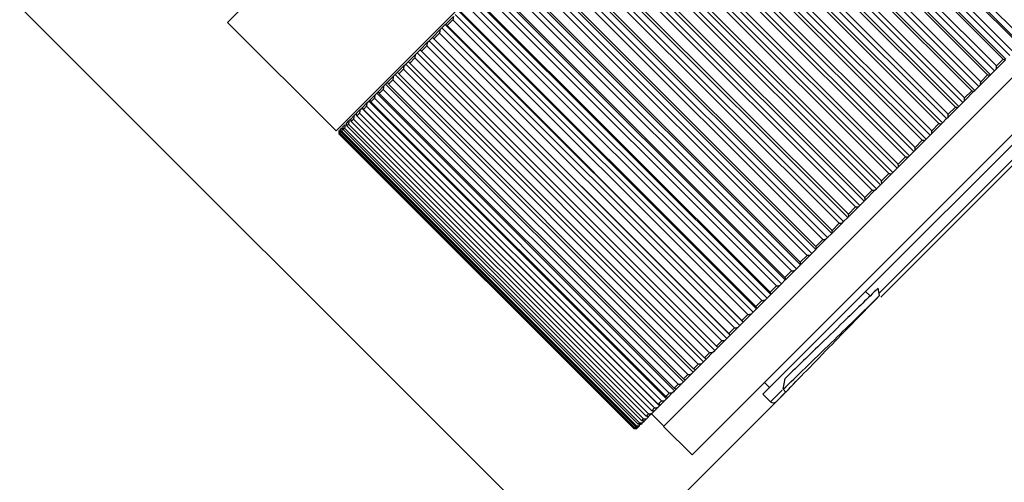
# Model space of a CAD drawing. Header units: millimetres. Extents: x 105 to 699, y 61 to 481.
# Tile 5 of 25: x 320 to 369, y 117 to 140. Entities that reach past the tile are written whole.
import ezdxf

# ---------------------------------------------------------------- set-up
doc = ezdxf.new("R2010")
doc.units = ezdxf.units.MM
doc.header["$PDSIZE"] = -1
doc.linetypes.add('SLD-Solid', pattern=[0])
doc.styles.add('SLDTEXTSTYLE0', font='TXT', dxfattribs={"width": 0.75})
doc.dimstyles.new('SLDDIMSTYLE0', dxfattribs={"dimtxt": 9, "dimasz": 3.556, "dimexe": 0, "dimexo": 0.0625, "dimgap": 2.25, "dimtad": 1, "dimdec": 0, "dimrnd": 1e-09, "dimzin": 12, "dimdsep": 46, "dimtxsty": 'SLDTEXTSTYLE0', "dimblk1": 'CLOSED', "dimblk2": 'CLOSED', "dimsah": 1, "dimcen": 0.09, "dimadec": 0, "dimazin": 3, "dimtfac": 1, "dimtofl": 0, "dimtmove": 0, "dimatfit": 3, "dimldrblk": 'CLOSED', "dimfxl": 1, "dimfrac": 2, "dimtolj": 1, "dimtzin": 12, "dimarcsym": 0})

# ---------------------------------------------------------------- blocks, each defined once
blk = doc.blocks.new('_Closed')
at = {"color": 0, "linetype": 'ByBlock', "lineweight": -2}
for p, q in [((-1, 0.166667), (0, 0)), ((-1, 0.166667), (-1, -0.166667)), ((0, 0), (-1, -0.166667)), ((0, 0), (-1, 0))]:
    blk.add_line(p, q, dxfattribs=at)
blk = doc.blocks.new('_D')
at = {"color": 0, "linetype": 'SLD-Solid', "lineweight": -2}
for p, q in [((232.95, 228.714), (204.181, 199.936)), ((318.097, 86.055), (206.696, 197.422)), ((358.067, 121.008), (320.612, 83.541))]:
    blk.add_line(p, q, dxfattribs=at)
at = {"layer": 'Defpoints', "color": 0, "linetype": 'SLD-Solid'}
for p in [(232.994, 228.758), (204.181, 199.936), (358.111, 121.052)]:
    blk.add_point(p, dxfattribs=at)
at = {"color": 0, "linetype": 'SLD-Solid', "lineweight": -2, "xscale": 3.556, "yscale": 3.556, "zscale": 3.556}
for p, rotation in [((204.181, 199.936), 135.0087284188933), ((320.612, 83.541), 315.0087284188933)]:
    blk.add_blockref('_Closed', p, dxfattribs=dict(at, rotation=rotation))
at = {"color": 0, "linetype": 'SLD-Solid', "lineweight": 18, "insert": (266.813, 153.231), "char_height": 9, "attachment_point": 2, "rotation": 315.0087, "style": 'SLDTEXTSTYLE0'}
blk.add_mtext('\\A1;165', dxfattribs=at)
blk = doc.blocks.new('_D_4')
at = {"color": 0, "linetype": 'SLD-Solid', "lineweight": -2}
for p, q in [((336.988, 195.495), (405.938, 126.566)), ((300.931, 159.427), (369.881, 90.498)), ((403.424, 124.052), (372.395, 93.013))]:
    blk.add_line(p, q, dxfattribs=at)
at = {"layer": 'Defpoints', "color": 0, "linetype": 'SLD-Solid'}
for p in [(336.944, 195.54), (300.887, 159.472), (369.881, 90.498)]:
    blk.add_point(p, dxfattribs=at)
at = {"color": 0, "linetype": 'SLD-Solid', "lineweight": -2, "xscale": 3.556, "yscale": 3.556, "zscale": 3.556}
for p, rotation in [((405.938, 126.566), 45.00872841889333), ((369.881, 90.498), 225.0087284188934)]:
    blk.add_blockref('_Closed', p, dxfattribs=dict(at, rotation=rotation))
at = {"color": 0, "linetype": 'SLD-Solid', "lineweight": 18, "insert": (379.617, 116.15), "char_height": 9, "attachment_point": 2, "rotation": 45.0087, "style": 'SLDTEXTSTYLE0'}
blk.add_mtext('\\A1;51', dxfattribs=at)

msp = doc.modelspace()

# ---------------------------------------------------------------- linework, layer by layer
at = {"color": 7, "linetype": 'SLD-Solid', "lineweight": 25}
for p, q in [((351.003, 160.098), (330.412, 139.5)), ((356.399, 154.704), (335.808, 134.106)), ((355.248, 153.41), (370.057, 138.606)), ((354.752, 152.773), (369.42, 138.11)), ((355.059, 153.222), (369.868, 138.417)), ((369.746, 138.437), (355.079, 153.1)), ((354.313, 152.475), (369.122, 137.671)), ((368.989, 137.679), (354.321, 152.342)), ((354.507, 152.669), (369.316, 137.865)), ((353.745, 151.907), (368.554, 137.103)), ((353.985, 152.006), (368.653, 137.343)), ((368.211, 136.901), (353.543, 151.564)), ((353.546, 151.708), (368.355, 136.904)), ((352.762, 150.924), (367.571, 136.119)), ((352.965, 151.127), (367.774, 136.322)), ((353.199, 151.22), (367.867, 136.557)), ((352.17, 150.332), (366.979, 135.527)), ((352.398, 150.418), (367.065, 135.755)), ((367.416, 136.105), (352.748, 150.768)), ((366.606, 135.296), (351.939, 149.959)), ((351.963, 150.125), (366.772, 135.32)), ((351.363, 149.524), (366.172, 134.72)), ((351.584, 149.604), (366.251, 134.941)), ((365.787, 134.476), (351.119, 149.139)), ((351.153, 149.315), (365.962, 134.51)), ((350.336, 148.497), (365.145, 133.692)), ((350.547, 148.708), (365.356, 133.903)), ((350.76, 148.78), (365.428, 134.117)), ((349.725, 147.886), (364.534, 133.082)), ((349.93, 147.95), (364.598, 133.287)), ((364.959, 133.648), (350.292, 148.311)), ((364.127, 132.816), (349.46, 147.479)), ((349.513, 147.674), (364.322, 132.87)), ((348.901, 147.062), (363.71, 132.258)), ((349.098, 147.117), (363.765, 132.454)), ((363.295, 131.983), (348.627, 146.646)), ((348.689, 146.85), (363.498, 132.046)), ((347.867, 146.028), (362.676, 131.223)), ((348.078, 146.239), (362.887, 131.434)), ((348.266, 146.285), (362.933, 131.622)), ((347.26, 145.42), (362.069, 130.615)), ((347.437, 145.456), (362.105, 130.793)), ((362.464, 131.153), (347.797, 145.816)), ((361.639, 130.327), (346.972, 144.991)), ((347.05, 145.21), (361.859, 130.406)), ((346.448, 144.608), (361.257, 129.804)), ((346.616, 144.634), (361.283, 129.971)), ((360.823, 129.511), (346.156, 144.174)), ((346.241, 144.401), (361.05, 129.597)), ((345.444, 143.603), (360.253, 128.799)), ((345.648, 143.807), (360.457, 129.003)), ((345.805, 143.823), (360.472, 129.16)), ((376.597, 143.918), (352.096, 119.409)), ((344.861, 143.02), (359.67, 128.216)), ((345.007, 143.025), (359.674, 128.362)), ((360.019, 128.707), (345.352, 143.37)), ((359.231, 127.918), (344.563, 142.581)), ((344.661, 142.82), (359.47, 128.016)), ((378.012, 142.504), (353.511, 117.995)), ((343.895, 142.055), (358.704, 127.25)), ((344.09, 142.25), (358.9, 127.445)), ((344.226, 142.244), (358.893, 127.58)), ((358.46, 127.147), (343.792, 141.81)), ((357.711, 126.398), (343.043, 141.061)), ((343.151, 141.31), (357.96, 126.505)), ((343.34, 141.499), (358.149, 126.695)), ((343.464, 141.482), (358.132, 126.819)), ((342.43, 140.589), (357.239, 125.784)), ((342.613, 140.772), (357.422, 125.967)), ((342.725, 140.743), (357.393, 126.079)), ((341.911, 140.07), (356.72, 125.265)), ((356.986, 125.673), (342.318, 140.336)), ((341.247, 139.406), (341.643, 139.801)), ((341.621, 139.638), (341.327, 139.344)), ((356.288, 124.975), (341.621, 139.638)), ((341.735, 139.894), (356.544, 125.089)), ((342.012, 140.029), (356.679, 125.366)), ((330.412, 139.5), (335.808, 134.106)), ((340.599, 138.758), (340.976, 139.135)), ((340.976, 139.135), (341.07, 139.228)), ((341.07, 139.228), (341.238, 139.397)), ((341.07, 139.228), (355.879, 124.424)), ((341.238, 139.397), (341.247, 139.406)), ((341.238, 139.397), (356.047, 124.592)), ((341.327, 139.344), (355.994, 124.681)), ((375.419, 139.401), (362.141, 126.119)), ((340.342, 138.5), (340.436, 138.595)), ((340.436, 138.595), (340.596, 138.755)), ((340.436, 138.595), (355.245, 123.79)), ((340.596, 138.755), (340.599, 138.758)), ((340.596, 138.755), (355.405, 123.95)), ((340.953, 138.97), (340.673, 138.69)), ((340.673, 138.69), (355.341, 124.027)), ((355.621, 124.307), (340.953, 138.97)), ((362.798, 126.026), (375.794, 139.026)), ((375.794, 138.744), (362.892, 125.838)), ((339.837, 137.995), (339.985, 138.143)), ((339.985, 138.143), (340.342, 138.5)), ((340.318, 138.335), (340.053, 138.069)), ((354.986, 123.672), (340.318, 138.335)), ((339.407, 137.565), (339.742, 137.9)), ((339.718, 137.735), (339.469, 137.485)), ((354.386, 123.071), (339.718, 137.735)), ((339.742, 137.9), (339.837, 137.995)), ((339.837, 137.995), (354.646, 123.191)), ((340.053, 138.069), (354.72, 123.406)), ((369.091, 137.639), (368.639, 137.187)), ((368.653, 137.343), (368.989, 137.679)), ((338.867, 137.025), (339.18, 137.338)), ((339.155, 137.172), (338.923, 136.939)), ((353.823, 122.509), (339.155, 137.172)), ((339.18, 137.338), (339.275, 137.433)), ((339.275, 137.433), (339.407, 137.565)), ((339.275, 137.433), (354.084, 122.628)), ((339.469, 137.485), (354.136, 122.822)), ((368.355, 136.904), (368.554, 137.103)), ((368.554, 137.103), (368.639, 137.187)), ((338.368, 136.526), (338.656, 136.814)), ((338.632, 136.649), (338.418, 136.434)), ((353.3, 121.985), (338.632, 136.649)), ((338.656, 136.814), (338.751, 136.909)), ((338.751, 136.909), (338.867, 137.025)), ((338.751, 136.909), (353.56, 122.104)), ((338.923, 136.939), (353.591, 122.276)), ((368.318, 136.867), (367.856, 136.404)), ((367.867, 136.557), (368.211, 136.901)), ((368.318, 136.867), (368.355, 136.904)), ((337.911, 136.069), (338.175, 136.332)), ((338.151, 136.167), (337.955, 135.972)), ((352.819, 121.504), (338.151, 136.167)), ((338.175, 136.332), (338.269, 136.426)), ((338.269, 136.426), (338.368, 136.526)), ((338.269, 136.426), (353.078, 121.622)), ((338.418, 136.434), (353.086, 121.771)), ((367.529, 136.077), (367.571, 136.119)), ((367.571, 136.119), (367.774, 136.322)), ((367.774, 136.322), (367.856, 136.404)), ((337.434, 135.591), (337.499, 135.656)), ((337.499, 135.656), (337.736, 135.893)), ((337.714, 135.73), (337.537, 135.553)), ((352.381, 121.066), (337.714, 135.73)), ((337.736, 135.893), (337.829, 135.986)), ((337.829, 135.986), (337.911, 136.069)), ((337.829, 135.986), (352.638, 121.182)), ((337.955, 135.972), (352.623, 121.308)), ((367.529, 136.077), (367.057, 135.606)), ((367.065, 135.755), (367.416, 136.105)), ((336.813, 134.97), (336.995, 135.152)), ((336.995, 135.152), (337.085, 135.242)), ((337.085, 135.242), (337.132, 135.29)), ((337.085, 135.242), (351.894, 120.438)), ((337.132, 135.29), (337.342, 135.5)), ((337.321, 135.337), (337.165, 135.181)), ((337.165, 135.181), (351.833, 120.518)), ((351.989, 120.674), (337.321, 135.337)), ((337.342, 135.5), (337.434, 135.591)), ((337.434, 135.591), (352.243, 120.787)), ((337.537, 135.553), (352.205, 120.89)), ((366.725, 135.273), (366.247, 134.795)), ((366.251, 134.941), (366.606, 135.296)), ((366.725, 135.273), (366.772, 135.32)), ((366.772, 135.32), (366.979, 135.527)), ((366.979, 135.527), (367.057, 135.606)), ((336.446, 134.603), (336.531, 134.688)), ((336.543, 134.7), (336.696, 134.853)), ((336.679, 134.695), (336.565, 134.581)), ((351.347, 120.031), (336.679, 134.695)), ((336.696, 134.853), (336.783, 134.941)), ((336.783, 134.941), (336.832, 134.892)), ((336.976, 134.992), (336.841, 134.857)), ((336.841, 134.857), (351.508, 120.193)), ((351.644, 120.329), (336.976, 134.992)), ((365.962, 134.51), (366.172, 134.72)), ((366.172, 134.72), (366.247, 134.795)), ((336.033, 134.19), (336.097, 134.253)), ((336.152, 134.309), (336.246, 134.403)), ((336.234, 134.25), (336.164, 134.18)), ((336.164, 134.18), (350.832, 119.517)), ((350.902, 119.586), (336.234, 134.25)), ((336.322, 134.479), (336.446, 134.603)), ((336.431, 134.447), (336.339, 134.355)), ((336.339, 134.355), (351.007, 119.692)), ((351.099, 119.784), (336.431, 134.447)), ((336.565, 134.581), (351.233, 119.918)), ((365.91, 134.458), (365.427, 133.975)), ((365.428, 134.117), (365.787, 134.476)), ((365.91, 134.458), (365.962, 134.51)), ((335.949, 134.106), (335.953, 134.11)), ((335.952, 133.967), (335.949, 133.965)), ((335.949, 133.965), (350.617, 119.301)), ((350.619, 119.304), (335.952, 133.967)), ((335.994, 134.009), (335.969, 133.984)), ((335.969, 133.984), (350.637, 119.321)), ((350.661, 119.346), (335.994, 134.009)), ((336.088, 134.103), (336.041, 134.056)), ((336.041, 134.056), (350.708, 119.393)), ((350.756, 119.44), (336.088, 134.103)), ((365.087, 133.635), (365.145, 133.692)), ((365.145, 133.692), (365.356, 133.903)), ((365.356, 133.903), (365.427, 133.975)), ((364.598, 133.287), (364.959, 133.648)), ((365.087, 133.635), (364.601, 133.149)), ((363.765, 132.454), (364.127, 132.816)), ((364.26, 132.808), (363.773, 132.32)), ((364.26, 132.808), (364.322, 132.87)), ((364.322, 132.87), (364.534, 133.082)), ((364.534, 133.082), (364.601, 133.149)), ((363.498, 132.046), (363.71, 132.258)), ((363.71, 132.258), (363.773, 132.32)), ((362.933, 131.622), (363.295, 131.983)), ((363.432, 131.979), (362.946, 131.493)), ((363.432, 131.979), (363.498, 132.046)), ((362.606, 131.153), (362.676, 131.223)), ((362.676, 131.223), (362.887, 131.434)), ((362.887, 131.434), (362.946, 131.493)), ((362.105, 130.793), (362.464, 131.153)), ((362.606, 131.153), (362.122, 130.669)), ((361.283, 129.971), (361.639, 130.327)), ((361.785, 130.331), (361.306, 129.852)), ((361.785, 130.331), (361.859, 130.406)), ((361.859, 130.406), (362.069, 130.615)), ((362.069, 130.615), (362.122, 130.669)), ((361.05, 129.597), (361.257, 129.804)), ((361.257, 129.804), (361.306, 129.852)), ((360.472, 129.16), (360.823, 129.511)), ((360.972, 129.519), (360.5, 129.046)), ((360.972, 129.519), (361.05, 129.597)), ((360.171, 128.718), (360.253, 128.799)), ((360.253, 128.799), (360.457, 129.003)), ((360.457, 129.003), (360.5, 129.046)), ((359.674, 128.362), (360.019, 128.707)), ((360.171, 128.718), (359.707, 128.253)), ((358.893, 127.58), (359.231, 127.918)), ((359.386, 127.931), (358.932, 127.477)), ((359.386, 127.931), (359.47, 128.016)), ((359.47, 128.016), (359.67, 128.216)), ((359.67, 128.216), (359.707, 128.253)), ((358.704, 127.25), (358.9, 127.445)), ((358.9, 127.445), (358.932, 127.477)), ((358.132, 126.819), (358.46, 127.147)), ((358.618, 127.163), (358.176, 126.721)), ((358.618, 127.163), (358.704, 127.25)), ((357.393, 126.079), (357.711, 126.398)), ((357.871, 126.416), (357.443, 125.988)), ((357.871, 126.416), (357.96, 126.505)), ((357.96, 126.505), (358.149, 126.695)), ((358.149, 126.695), (358.176, 126.721)), ((362.141, 126.119), (357.037, 121.014)), ((357.239, 125.784), (357.422, 125.967)), ((357.422, 125.967), (357.443, 125.988)), ((362.141, 126.119), (362.363, 125.897)), ((362.836, 125.918), (362.758, 126.282)), ((356.679, 125.366), (356.986, 125.673)), ((357.148, 125.693), (356.735, 125.28)), ((357.148, 125.693), (357.239, 125.784)), ((355.994, 124.681), (356.288, 124.975)), ((356.452, 124.997), (356.056, 124.601)), ((356.452, 124.997), (356.544, 125.089)), ((356.544, 125.089), (356.72, 125.265)), ((356.72, 125.265), (356.735, 125.28)), ((355.785, 124.33), (355.879, 124.424)), ((355.879, 124.424), (356.047, 124.592)), ((356.047, 124.592), (356.056, 124.601)), ((355.245, 123.79), (355.405, 123.95)), ((355.341, 124.027), (355.621, 124.307)), ((355.405, 123.95), (355.408, 123.953)), ((355.785, 124.33), (355.408, 123.953)), ((354.72, 123.406), (354.986, 123.672)), ((355.151, 123.696), (354.794, 123.339)), ((355.151, 123.696), (355.245, 123.79)), ((354.136, 122.822), (354.386, 123.071)), ((354.551, 123.096), (354.216, 122.76)), ((354.551, 123.096), (354.646, 123.191)), ((354.646, 123.191), (354.794, 123.339)), ((353.591, 122.276), (353.823, 122.509)), ((353.989, 122.533), (353.676, 122.22)), ((353.989, 122.533), (354.084, 122.628)), ((354.084, 122.628), (354.216, 122.76)), ((353.086, 121.771), (353.3, 121.985)), ((353.466, 122.01), (353.177, 121.721)), ((353.466, 122.01), (353.56, 122.104)), ((353.56, 122.104), (353.676, 122.22)), ((352.623, 121.308), (352.819, 121.504)), ((352.984, 121.528), (352.72, 121.264)), ((352.984, 121.528), (353.078, 121.622)), ((353.078, 121.622), (353.177, 121.721)), ((357.114, 121.6), (357.369, 121.345)), ((358.039, 121.257), (358.137, 121.797)), ((352.205, 120.89), (352.381, 121.066)), ((352.545, 121.089), (352.308, 120.852)), ((352.545, 121.089), (352.638, 121.182)), ((352.638, 121.182), (352.72, 121.264)), ((357.037, 121.014), (357.412, 120.639)), ((357.412, 120.639), (357.984, 121.211)), ((358.166, 121.11), (357.695, 120.639)), ((358.176, 121.12), (358.039, 121.257)), ((351.833, 120.518), (351.989, 120.674)), ((351.894, 120.438), (351.941, 120.485)), ((352.151, 120.695), (351.941, 120.485)), ((352.151, 120.695), (352.243, 120.787)), ((352.243, 120.787), (352.308, 120.852)), ((351.233, 119.918), (351.347, 120.031)), ((351.505, 120.048), (351.352, 119.895)), ((351.491, 120.035), (352.106, 119.42)), ((351.505, 120.048), (351.593, 120.136)), ((351.508, 120.193), (351.644, 120.329)), ((351.544, 120.185), (351.593, 120.136)), ((351.593, 120.136), (351.622, 120.166)), ((351.804, 120.348), (351.622, 120.166)), ((351.804, 120.348), (351.894, 120.438)), ((350.832, 119.517), (350.902, 119.586)), ((351.055, 119.598), (350.961, 119.504)), ((351.007, 119.692), (351.099, 119.784)), ((351.055, 119.598), (351.131, 119.674)), ((351.255, 119.798), (351.131, 119.674)), ((351.255, 119.798), (351.34, 119.883)), ((350.617, 119.301), (350.619, 119.304)), ((350.637, 119.321), (350.661, 119.346)), ((350.708, 119.393), (350.756, 119.44)), ((350.762, 119.305), (350.758, 119.301)), ((350.762, 119.305), (350.775, 119.318)), ((350.808, 119.351), (350.775, 119.318)), ((350.808, 119.351), (350.842, 119.385)), ((350.906, 119.449), (350.842, 119.385)), ((352.096, 119.409), (353.511, 117.995))]:
    msp.add_line(p, q, dxfattribs=at)
msp.add_arc((357.553, 120.78), 0.2, 225.0087, 315.0087, dxfattribs=at)
for points, knots in [([(341.643, 139.801), (341.639, 139.771), (341.631, 139.716), (341.624, 139.662), (341.621, 139.638)], [0, 0, 0, 0, 0.56, 1, 1, 1, 1]), ([(340.976, 139.135), (340.972, 139.104), (340.964, 139.049), (340.957, 138.994), (340.953, 138.97)], [0, 0, 0, 0, 0.56, 1, 1, 1, 1]), ([(341.327, 139.344), (341.312, 139.355), (341.285, 139.376), (341.259, 139.397), (341.247, 139.406)], [0, 0, 0, 0, 0.56, 1, 1, 1, 1]), ([(340.673, 138.69), (340.659, 138.702), (340.635, 138.725), (340.61, 138.748), (340.599, 138.758)], [0, 0, 0, 0, 0.56, 1, 1, 1, 1]), ([(340.053, 138.069), (340.04, 138.083), (340.017, 138.108), (339.995, 138.132), (339.985, 138.143)], [0, 0, 0, 0, 0.56, 1, 1, 1, 1]), ([(340.342, 138.5), (340.337, 138.469), (340.329, 138.414), (340.322, 138.359), (340.318, 138.335)], [0, 0, 0, 0, 0.56, 1, 1, 1, 1]), ([(339.742, 137.9), (339.738, 137.869), (339.73, 137.814), (339.722, 137.759), (339.718, 137.735)], [0, 0, 0, 0, 0.56, 1, 1, 1, 1]), ([(368.989, 137.679), (369.008, 137.672), (369.042, 137.658), (369.076, 137.645), (369.091, 137.639)], [0, 0, 0, 0, 0.56, 1, 1, 1, 1]), ([(339.18, 137.338), (339.175, 137.307), (339.167, 137.251), (339.159, 137.196), (339.155, 137.172)], [0, 0, 0, 0, 0.56, 1, 1, 1, 1]), ([(339.469, 137.485), (339.457, 137.5), (339.437, 137.527), (339.416, 137.553), (339.407, 137.565)], [0, 0, 0, 0, 0.56, 1, 1, 1, 1]), ([(368.639, 137.187), (368.641, 137.216), (368.646, 137.268), (368.651, 137.32), (368.653, 137.343)], [0, 0, 0, 0, 0.56, 1, 1, 1, 1]), ([(338.656, 136.814), (338.652, 136.783), (338.644, 136.728), (338.636, 136.673), (338.632, 136.649)], [0, 0, 0, 0, 0.56, 1, 1, 1, 1]), ([(338.923, 136.939), (338.913, 136.955), (338.894, 136.984), (338.875, 137.012), (338.867, 137.025)], [0, 0, 0, 0, 0.56, 1, 1, 1, 1]), ([(368.211, 136.901), (368.231, 136.894), (368.267, 136.883), (368.302, 136.872), (368.318, 136.867)], [0, 0, 0, 0, 0.56, 1, 1, 1, 1]), ([(338.175, 136.332), (338.17, 136.301), (338.162, 136.246), (338.155, 136.191), (338.151, 136.167)], [0, 0, 0, 0, 0.56, 1, 1, 1, 1]), ([(338.418, 136.434), (338.409, 136.451), (338.392, 136.482), (338.375, 136.512), (338.368, 136.526)], [0, 0, 0, 0, 0.56, 1, 1, 1, 1]), ([(367.856, 136.404), (367.858, 136.433), (367.862, 136.484), (367.865, 136.534), (367.867, 136.557)], [0, 0, 0, 0, 0.56, 1, 1, 1, 1]), ([(337.537, 135.553), (337.53, 135.573), (337.517, 135.607), (337.505, 135.641), (337.499, 135.656)], [0, 0, 0, 0, 0.56, 1, 1, 1, 1]), ([(337.736, 135.893), (337.732, 135.863), (337.724, 135.808), (337.717, 135.754), (337.714, 135.73)], [0, 0, 0, 0, 0.56, 1, 1, 1, 1]), ([(337.955, 135.972), (337.947, 135.99), (337.932, 136.022), (337.918, 136.055), (337.911, 136.069)], [0, 0, 0, 0, 0.56, 1, 1, 1, 1]), ([(367.057, 135.606), (367.059, 135.634), (367.062, 135.683), (367.064, 135.733), (367.065, 135.755)], [0, 0, 0, 0, 0.56, 1, 1, 1, 1]), ([(367.416, 136.105), (367.437, 136.1), (367.474, 136.09), (367.512, 136.081), (367.529, 136.077)], [0, 0, 0, 0, 0.56, 1, 1, 1, 1]), ([(336.995, 135.152), (336.992, 135.122), (336.985, 135.069), (336.979, 135.015), (336.976, 134.992)], [0, 0, 0, 0, 0.56, 1, 1, 1, 1]), ([(337.165, 135.181), (337.159, 135.201), (337.148, 135.238), (337.137, 135.274), (337.132, 135.29)], [0, 0, 0, 0, 0.56, 1, 1, 1, 1]), ([(337.342, 135.5), (337.338, 135.469), (337.331, 135.415), (337.324, 135.361), (337.321, 135.337)], [0, 0, 0, 0, 0.56, 1, 1, 1, 1]), ([(366.606, 135.296), (366.629, 135.292), (366.668, 135.284), (366.707, 135.276), (366.725, 135.273)], [0, 0, 0, 0, 0.56, 1, 1, 1, 1]), ([(336.565, 134.581), (336.561, 134.603), (336.553, 134.643), (336.546, 134.682), (336.543, 134.7)], [0, 0, 0, 0, 0.56, 1, 1, 1, 1]), ([(336.696, 134.853), (336.693, 134.823), (336.687, 134.771), (336.681, 134.718), (336.679, 134.695)], [0, 0, 0, 0, 0.56, 1, 1, 1, 1]), ([(336.841, 134.857), (336.836, 134.878), (336.826, 134.916), (336.817, 134.954), (336.813, 134.97)], [0, 0, 0, 0, 0.56, 1, 1, 1, 1]), ([(366.247, 134.795), (366.248, 134.822), (366.249, 134.871), (366.251, 134.919), (366.251, 134.941)], [0, 0, 0, 0, 0.56, 1, 1, 1, 1]), ([(336.041, 134.056), (336.039, 134.081), (336.037, 134.126), (336.034, 134.17), (336.033, 134.19)], [0, 0, 0, 0, 0.56, 1, 1, 1, 1]), ([(336.097, 134.253), (336.095, 134.225), (336.092, 134.175), (336.089, 134.125), (336.088, 134.103)], [0, 0, 0, 0, 0.56, 1, 1, 1, 1]), ([(336.164, 134.18), (336.162, 134.204), (336.158, 134.247), (336.154, 134.29), (336.152, 134.309)], [0, 0, 0, 0, 0.56, 1, 1, 1, 1]), ([(336.246, 134.403), (336.244, 134.374), (336.24, 134.323), (336.236, 134.272), (336.234, 134.25)], [0, 0, 0, 0, 0.56, 1, 1, 1, 1]), ([(336.339, 134.355), (336.336, 134.378), (336.33, 134.419), (336.325, 134.461), (336.322, 134.479)], [0, 0, 0, 0, 0.56, 1, 1, 1, 1]), ([(336.446, 134.603), (336.443, 134.574), (336.438, 134.522), (336.433, 134.47), (336.431, 134.447)], [0, 0, 0, 0, 0.56, 1, 1, 1, 1]), ([(365.787, 134.476), (365.81, 134.472), (365.851, 134.466), (365.892, 134.46), (365.91, 134.458)], [0, 0, 0, 0, 0.56, 1, 1, 1, 1]), ([(335.969, 133.984), (335.968, 134.01), (335.967, 134.056), (335.966, 134.102), (335.966, 134.122)], [0, 0, 0, 0, 0.56, 1, 1, 1, 1]), ([(335.999, 134.156), (335.998, 134.128), (335.996, 134.08), (335.994, 134.031), (335.994, 134.009)], [0, 0, 0, 0, 0.56, 1, 1, 1, 1]), ([(365.427, 133.975), (365.427, 134.001), (365.427, 134.049), (365.428, 134.096), (365.428, 134.117)], [0, 0, 0, 0, 0.56, 1, 1, 1, 1]), ([(364.601, 133.149), (364.601, 133.175), (364.6, 133.221), (364.598, 133.267), (364.598, 133.287)], [0, 0, 0, 0, 0.56, 1, 1, 1, 1]), ([(364.959, 133.648), (364.983, 133.646), (365.026, 133.641), (365.069, 133.637), (365.087, 133.635)], [0, 0, 0, 0, 0.56, 1, 1, 1, 1]), ([(364.127, 132.816), (364.152, 132.815), (364.197, 132.812), (364.241, 132.809), (364.26, 132.808)], [0, 0, 0, 0, 0.56, 1, 1, 1, 1]), ([(363.773, 132.32), (363.772, 132.345), (363.769, 132.39), (363.767, 132.434), (363.765, 132.454)], [0, 0, 0, 0, 0.56, 1, 1, 1, 1]), ([(363.295, 131.983), (363.32, 131.982), (363.366, 131.981), (363.412, 131.98), (363.432, 131.979)], [0, 0, 0, 0, 0.56, 1, 1, 1, 1]), ([(362.946, 131.493), (362.943, 131.517), (362.939, 131.56), (362.935, 131.603), (362.933, 131.622)], [0, 0, 0, 0, 0.56, 1, 1, 1, 1]), ([(362.122, 130.669), (362.119, 130.692), (362.113, 130.733), (362.107, 130.775), (362.105, 130.793)], [0, 0, 0, 0, 0.56, 1, 1, 1, 1]), ([(362.464, 131.153), (362.491, 131.153), (362.538, 131.153), (362.585, 131.153), (362.606, 131.153)], [0, 0, 0, 0, 0.56, 1, 1, 1, 1]), ([(361.639, 130.327), (361.667, 130.328), (361.715, 130.329), (361.763, 130.331), (361.785, 130.331)], [0, 0, 0, 0, 0.56, 1, 1, 1, 1]), ([(361.306, 129.852), (361.302, 129.874), (361.294, 129.914), (361.287, 129.954), (361.283, 129.971)], [0, 0, 0, 0, 0.56, 1, 1, 1, 1]), ([(360.823, 129.511), (360.851, 129.513), (360.901, 129.515), (360.95, 129.517), (360.972, 129.519)], [0, 0, 0, 0, 0.56, 1, 1, 1, 1]), ([(360.5, 129.046), (360.495, 129.067), (360.485, 129.105), (360.476, 129.143), (360.472, 129.16)], [0, 0, 0, 0, 0.56, 1, 1, 1, 1]), ([(359.707, 128.253), (359.701, 128.274), (359.69, 128.31), (359.679, 128.346), (359.674, 128.362)], [0, 0, 0, 0, 0.56, 1, 1, 1, 1]), ([(360.019, 128.707), (360.048, 128.709), (360.098, 128.712), (360.149, 128.716), (360.171, 128.718)], [0, 0, 0, 0, 0.56, 1, 1, 1, 1]), ([(359.231, 127.918), (359.259, 127.92), (359.311, 127.925), (359.363, 127.929), (359.386, 127.931)], [0, 0, 0, 0, 0.56, 1, 1, 1, 1]), ([(358.932, 127.477), (358.925, 127.497), (358.912, 127.531), (358.899, 127.565), (358.893, 127.58)], [0, 0, 0, 0, 0.56, 1, 1, 1, 1]), ([(358.176, 126.721), (358.168, 126.739), (358.153, 126.772), (358.138, 126.804), (358.132, 126.819)], [0, 0, 0, 0, 0.56, 1, 1, 1, 1]), ([(358.46, 127.147), (358.489, 127.15), (358.542, 127.155), (358.595, 127.161), (358.618, 127.163)], [0, 0, 0, 0, 0.56, 1, 1, 1, 1]), ([(357.711, 126.398), (357.741, 126.401), (357.794, 126.407), (357.847, 126.413), (357.871, 126.416)], [0, 0, 0, 0, 0.56, 1, 1, 1, 1]), ([(357.443, 125.988), (357.433, 126.005), (357.417, 126.035), (357.4, 126.066), (357.393, 126.079)], [0, 0, 0, 0, 0.56, 1, 1, 1, 1]), ([(358.039, 121.257), (358.388, 121.593), (359.088, 122.268), (360.326, 123.47), (361.582, 124.693), (362.42, 125.511), (362.836, 125.918)], [0, 0, 0, 0, 0.279129, 0.560987, 0.781849, 1, 1, 1, 1]), ([(362.758, 126.282), (362.249, 125.785), (361.224, 124.785), (359.96, 123.557), (358.918, 122.548), (358.397, 122.046), (358.137, 121.797)], [0, 0, 0, 0, 0.278072, 0.559688, 0.78095, 1, 1, 1, 1]), ([(358.176, 121.12), (358.508, 121.464), (359.177, 122.158), (360.372, 123.39), (361.599, 124.651), (362.424, 125.496), (362.836, 125.918)], [0, 0, 0, 0, 0.275798, 0.556884, 0.779003, 1, 1, 1, 1]), ([(356.735, 125.28), (356.725, 125.296), (356.706, 125.325), (356.688, 125.353), (356.679, 125.366)], [0, 0, 0, 0, 0.56, 1, 1, 1, 1]), ([(356.986, 125.673), (357.016, 125.676), (357.07, 125.683), (357.124, 125.69), (357.148, 125.693)], [0, 0, 0, 0, 0.56, 1, 1, 1, 1]), ([(356.288, 124.975), (356.319, 124.979), (356.373, 124.986), (356.428, 124.994), (356.452, 124.997)], [0, 0, 0, 0, 0.56, 1, 1, 1, 1]), ([(356.056, 124.601), (356.045, 124.616), (356.024, 124.642), (356.003, 124.669), (355.994, 124.681)], [0, 0, 0, 0, 0.56, 1, 1, 1, 1]), ([(355.408, 123.953), (355.396, 123.967), (355.373, 123.991), (355.35, 124.016), (355.341, 124.027)], [0, 0, 0, 0, 0.56, 1, 1, 1, 1]), ([(355.621, 124.307), (355.651, 124.311), (355.706, 124.319), (355.761, 124.327), (355.785, 124.33)], [0, 0, 0, 0, 0.56, 1, 1, 1, 1]), ([(354.794, 123.339), (354.78, 123.351), (354.756, 123.374), (354.731, 123.396), (354.72, 123.406)], [0, 0, 0, 0, 0.56, 1, 1, 1, 1]), ([(354.986, 123.672), (355.017, 123.676), (355.072, 123.684), (355.127, 123.692), (355.151, 123.696)], [0, 0, 0, 0, 0.56, 1, 1, 1, 1]), ([(354.386, 123.071), (354.417, 123.076), (354.472, 123.084), (354.527, 123.092), (354.551, 123.096)], [0, 0, 0, 0, 0.56, 1, 1, 1, 1]), ([(353.823, 122.509), (353.854, 122.513), (353.909, 122.521), (353.964, 122.529), (353.989, 122.533)], [0, 0, 0, 0, 0.56, 1, 1, 1, 1]), ([(354.216, 122.76), (354.201, 122.772), (354.175, 122.792), (354.148, 122.813), (354.136, 122.822)], [0, 0, 0, 0, 0.56, 1, 1, 1, 1]), ([(353.3, 121.985), (353.331, 121.99), (353.386, 121.998), (353.441, 122.006), (353.466, 122.01)], [0, 0, 0, 0, 0.56, 1, 1, 1, 1]), ([(353.676, 122.22), (353.66, 122.231), (353.632, 122.249), (353.603, 122.268), (353.591, 122.276)], [0, 0, 0, 0, 0.56, 1, 1, 1, 1]), ([(352.819, 121.504), (352.85, 121.508), (352.905, 121.516), (352.959, 121.524), (352.984, 121.528)], [0, 0, 0, 0, 0.56, 1, 1, 1, 1]), ([(353.177, 121.721), (353.16, 121.73), (353.13, 121.747), (353.099, 121.764), (353.086, 121.771)], [0, 0, 0, 0, 0.56, 1, 1, 1, 1]), ([(352.381, 121.066), (352.412, 121.071), (352.466, 121.078), (352.521, 121.085), (352.545, 121.089)], [0, 0, 0, 0, 0.56, 1, 1, 1, 1]), ([(352.72, 121.264), (352.702, 121.272), (352.67, 121.287), (352.637, 121.302), (352.623, 121.308)], [0, 0, 0, 0, 0.56, 1, 1, 1, 1]), ([(351.941, 120.485), (351.921, 120.491), (351.885, 120.502), (351.849, 120.513), (351.833, 120.518)], [0, 0, 0, 0, 0.56, 1, 1, 1, 1]), ([(351.989, 120.674), (352.019, 120.678), (352.073, 120.685), (352.128, 120.692), (352.151, 120.695)], [0, 0, 0, 0, 0.56, 1, 1, 1, 1]), ([(352.308, 120.852), (352.289, 120.859), (352.254, 120.872), (352.22, 120.885), (352.205, 120.89)], [0, 0, 0, 0, 0.56, 1, 1, 1, 1]), ([(351.347, 120.031), (351.376, 120.035), (351.429, 120.04), (351.482, 120.046), (351.505, 120.048)], [0, 0, 0, 0, 0.56, 1, 1, 1, 1]), ([(351.622, 120.166), (351.601, 120.171), (351.563, 120.18), (351.525, 120.189), (351.508, 120.193)], [0, 0, 0, 0, 0.56, 1, 1, 1, 1]), ([(351.644, 120.329), (351.674, 120.332), (351.727, 120.338), (351.781, 120.345), (351.804, 120.348)], [0, 0, 0, 0, 0.56, 1, 1, 1, 1]), ([(350.961, 119.504), (350.937, 119.506), (350.894, 119.511), (350.851, 119.515), (350.832, 119.517)], [0, 0, 0, 0, 0.56, 1, 1, 1, 1]), ([(350.902, 119.586), (350.93, 119.589), (350.981, 119.592), (351.032, 119.596), (351.055, 119.598)], [0, 0, 0, 0, 0.56, 1, 1, 1, 1]), ([(351.131, 119.674), (351.108, 119.678), (351.067, 119.683), (351.025, 119.689), (351.007, 119.692)], [0, 0, 0, 0, 0.56, 1, 1, 1, 1]), ([(351.099, 119.784), (351.128, 119.786), (351.18, 119.791), (351.232, 119.796), (351.255, 119.798)], [0, 0, 0, 0, 0.56, 1, 1, 1, 1]), ([(351.352, 119.895), (351.33, 119.899), (351.29, 119.907), (351.25, 119.914), (351.233, 119.918)], [0, 0, 0, 0, 0.56, 1, 1, 1, 1]), ([(350.619, 119.304), (350.646, 119.304), (350.693, 119.305), (350.741, 119.305), (350.762, 119.305)], [0, 0, 0, 0, 0.56, 1, 1, 1, 1]), ([(350.775, 119.318), (350.749, 119.318), (350.703, 119.32), (350.657, 119.321), (350.637, 119.321)], [0, 0, 0, 0, 0.56, 1, 1, 1, 1]), ([(350.661, 119.346), (350.689, 119.347), (350.738, 119.349), (350.786, 119.35), (350.808, 119.351)], [0, 0, 0, 0, 0.56, 1, 1, 1, 1]), ([(350.842, 119.385), (350.817, 119.387), (350.772, 119.389), (350.728, 119.392), (350.708, 119.393)], [0, 0, 0, 0, 0.56, 1, 1, 1, 1]), ([(350.756, 119.44), (350.784, 119.442), (350.834, 119.445), (350.884, 119.448), (350.906, 119.449)], [0, 0, 0, 0, 0.56, 1, 1, 1, 1])]:
    msp.add_open_spline(points, degree=3, knots=knots, dxfattribs=at)
at = {"color": 7, "linetype": 'Continuous', "lineweight": 0}
msp.add_point((358.111, 121.052), dxfattribs=at)

# ---------------------------------------------------------------- dimensions: what is measured, and where the dimension line sits
at = {"color": 5, "linetype": 'SLD-Solid', "lineweight": 18}
for base, p1, p2, angle, picture, middle in [((204.181, 199.936), (358.111, 121.052), (232.994, 228.758), 315.0087, '_D', (258.86, 145.275)), ((369.881, 90.498), (336.944, 195.54), (300.887, 159.472), 45.0087, '_D_4', (387.573, 108.196))]:
    dim = msp.add_linear_dim(base=base, p1=p1, p2=p2, angle=angle, dimstyle='SLDDIMSTYLE0', dxfattribs=at)
    dim.commit()
    dim.dimension.update_dxf_attribs({"geometry": picture, "text_midpoint": middle, "dimtype": 160})

doc.saveas('drawing.dxf')
